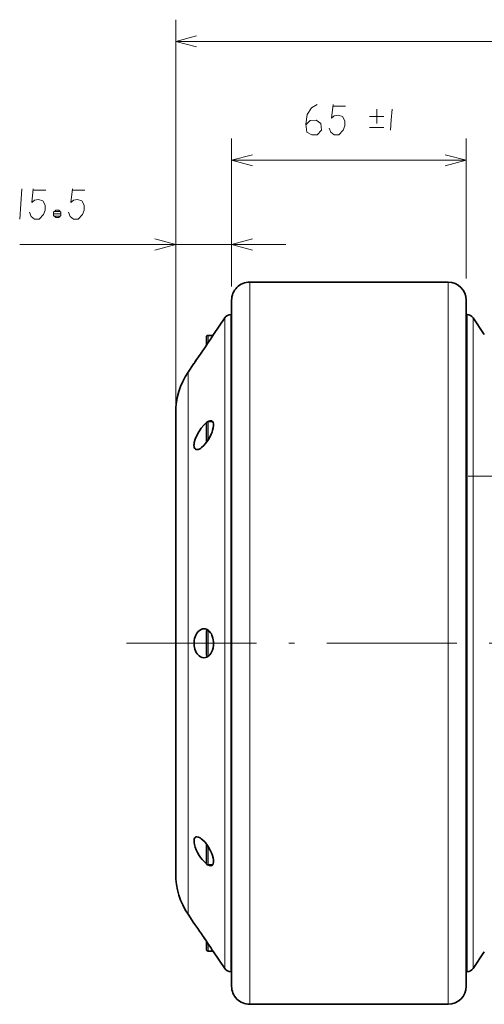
# Model space of a CAD drawing. Extents: x 1 to 297, y 1 to 210.
# Tile 90 of 171: x 95 to 138, y 71 to 162. Entities that reach past the tile are written whole.
import ezdxf

# ---------------------------------------------------------------- set-up
doc = ezdxf.new("R2010")
doc.units = 0
doc.linetypes.add('DASHDOT', pattern=[18.5, 12, -3, 0.5, -3])

msp = doc.modelspace()

# ---------------------------------------------------------------- linework, layer by layer
at = {"color": 7, "lineweight": 13}
for p, q in [((109.21, 125.256), (109.21, 162.136)), ((109.21, 160.136), (162.543, 160.136)), ((114.377, 149.156), (136.043, 149.156)), ((94.801, 141.373), (119.377, 141.373)), ((116.043, 133.824), (116.043, 71.238)), ((134.377, 71.238), (134.377, 133.824)), ((136.123, 74.238), (136.123, 131.192)), ((136.675, 130.934), (136.675, 74.531)), ((110.354, 126.533), (110.354, 79.546)), ((113.745, 74.531), (113.745, 117.434)), ((114.297, 117.56), (114.297, 74.238))]:
    msp.add_line(p, q, dxfattribs=at)
at = {"color": 7, "lineweight": 13, "ltscale": 0.322949}
for p, q in [((114.377, 138.238), (114.377, 151.156)), ((136.043, 138.238), (136.043, 151.156))]:
    msp.add_line(p, q, dxfattribs=at)
at = {"color": 7, "lineweight": 13, "ltscale": 0.387761}
msp.add_line((109.21, 127.862), (109.21, 143.373), dxfattribs=at)
at = {"color": 7, "lineweight": 13, "ltscale": 0.146684}
msp.add_line((114.377, 137.506), (114.377, 143.373), dxfattribs=at)
at = {"color": 7, "lineweight": 13, "ltscale": 0.019281}
msp.add_line((116.043, 137.905), (116.043, 137.134), dxfattribs=at)
at = {"color": 7, "lineweight": 35, "ltscale": 0.458334}
for p, q in [((116.043, 137.905), (134.377, 137.905)), ((116.043, 71.238), (134.377, 71.238))]:
    msp.add_line(p, q, dxfattribs=at)
at = {"color": 7, "lineweight": 13, "ltscale": 0.039813}
msp.add_line((134.377, 136.312), (134.377, 137.905), dxfattribs=at)
at = {"color": 7, "lineweight": 13, "ltscale": 0.082734}
msp.add_line((116.043, 137.134), (116.043, 133.824), dxfattribs=at)
at = {"color": 7, "lineweight": 35, "ltscale": 0.018317}
msp.add_line((114.377, 136.238), (114.377, 135.506), dxfattribs=at)
at = {"color": 7, "lineweight": 35, "ltscale": 0.078597}
msp.add_line((114.377, 135.506), (114.377, 132.362), dxfattribs=at)
at = {"color": 7, "lineweight": 13, "ltscale": 0.062202}
msp.add_line((134.377, 133.824), (134.377, 136.312), dxfattribs=at)
at = {"color": 7, "lineweight": 35, "ltscale": 0.037822}
msp.add_line((136.043, 134.725), (136.043, 136.238), dxfattribs=at)
at = {"color": 7, "lineweight": 35, "ltscale": 0.046479}
for p, q in [((112.704, 133.072), (113.745, 134.612)), ((137.716, 133.072), (136.675, 134.612))]:
    msp.add_line(p, q, dxfattribs=at)
at = {"color": 7, "lineweight": 13, "ltscale": 0.091936}
for p, q in [((113.745, 130.934), (113.745, 134.612)), ((136.675, 134.612), (136.675, 130.934))]:
    msp.add_line(p, q, dxfattribs=at)
at = {"color": 7, "lineweight": 13, "ltscale": 0.092833}
for p, q in [((114.297, 134.905), (114.297, 131.192)), ((136.123, 131.192), (136.123, 134.905))]:
    msp.add_line(p, q, dxfattribs=at)
at = {"color": 7, "lineweight": 35, "ltscale": 0.001984}
for p, q in [((114.297, 134.905), (114.377, 134.905)), ((136.043, 134.905), (136.123, 134.905)), ((114.297, 74.238), (114.377, 74.238)), ((136.043, 74.238), (136.123, 74.238))]:
    msp.add_line(p, q, dxfattribs=at)
at = {"color": 7, "lineweight": 35, "ltscale": 0.092833}
msp.add_line((136.043, 134.905), (136.043, 131.192), dxfattribs=at)
at = {"color": 7, "lineweight": 35, "ltscale": 0.059092}
msp.add_line((136.043, 132.362), (136.043, 134.725), dxfattribs=at)
at = {"color": 7, "lineweight": 35, "ltscale": 0.003316}
msp.add_line((112.043, 132.822), (112.043, 132.689), dxfattribs=at)
at = {"color": 7, "lineweight": 13, "ltscale": 0.003825}
msp.add_line((112.21, 132.988), (112.21, 132.835), dxfattribs=at)
at = {"color": 7, "lineweight": 35, "ltscale": 0.010996}
for p, q in [((112.21, 132.988), (112.65, 132.988)), ((112.21, 76.155), (112.65, 76.155))]:
    msp.add_line(p, q, dxfattribs=at)
at = {"color": 7, "lineweight": 13, "ltscale": 0.013004}
msp.add_line((112.21, 132.835), (112.21, 132.315), dxfattribs=at)
at = {"color": 7, "lineweight": 35, "ltscale": 0.002131}
msp.add_line((112.696, 133.06), (112.65, 132.988), dxfattribs=at)
at = {"color": 7, "lineweight": 35, "ltscale": 0.015604}
msp.add_line((112.043, 132.689), (112.043, 132.065), dxfattribs=at)
at = {"color": 7, "lineweight": 35}
for p, q in [((114.377, 132.362), (114.377, 72.905)), ((136.043, 72.905), (136.043, 132.362)), ((136.043, 131.192), (136.043, 74.238)), ((109.21, 104.572), (109.21, 83.281))]:
    msp.add_line(p, q, dxfattribs=at)
at = {"color": 7, "lineweight": 13, "ltscale": 0.337502}
msp.add_line((113.745, 117.434), (113.745, 130.934), dxfattribs=at)
at = {"color": 7, "lineweight": 13, "ltscale": 0.340797}
msp.add_line((114.297, 131.192), (114.297, 117.56), dxfattribs=at)
at = {"color": 7, "lineweight": 35, "ltscale": 0.024387}
for p, q in [((110.354, 129.597), (110.9, 130.405)), ((110.354, 79.546), (110.9, 78.738))]:
    msp.add_line(p, q, dxfattribs=at)
at = {"color": 7, "lineweight": 35, "ltscale": 0.004679}
msp.add_line((110.999, 130.544), (111.107, 130.697), dxfattribs=at)
at = {"color": 7, "lineweight": 13, "ltscale": 0.076588}
msp.add_line((110.354, 129.597), (110.354, 126.533), dxfattribs=at)
at = {"color": 7, "lineweight": 35, "ltscale": 0.065159}
msp.add_line((109.21, 125.862), (109.21, 123.256), dxfattribs=at)
at = {"color": 7, "lineweight": 35, "ltscale": 0.005639}
msp.add_line((112.043, 124.865), (112.043, 124.639), dxfattribs=at)
at = {"color": 7, "lineweight": 35, "ltscale": 0.013819}
msp.add_line((112.043, 124.639), (112.043, 124.086), dxfattribs=at)
at = {"color": 7, "lineweight": 13, "ltscale": 0.006507}
msp.add_line((112.21, 124.771), (112.21, 125.031), dxfattribs=at)
at = {"color": 7, "lineweight": 35, "ltscale": 0.010379}
msp.add_line((112.21, 125.031), (112.625, 125.031), dxfattribs=at)
at = {"color": 7, "lineweight": 13, "ltscale": 0.015945}
msp.add_line((112.21, 124.133), (112.21, 124.771), dxfattribs=at)
at = {"color": 7, "lineweight": 35, "ltscale": 0.02471}
msp.add_line((112.043, 124.086), (112.043, 123.098), dxfattribs=at)
at = {"color": 7, "lineweight": 13, "ltscale": 0.01984}
msp.add_line((112.21, 124.133), (112.21, 123.34), dxfattribs=at)
at = {"color": 7, "lineweight": 35, "ltscale": 0.467113}
msp.add_line((109.21, 123.256), (109.21, 104.572), dxfattribs=at)
at = {"color": 7, "lineweight": 13, "ltscale": 0.283333}
msp.add_line((136.21, 119.989), (147.543, 119.989), dxfattribs=at)
at = {"color": 7, "lineweight": 35, "ltscale": 0.037179}
msp.add_line((112.043, 105.655), (112.043, 104.168), dxfattribs=at)
at = {"color": 7, "lineweight": 13, "ltscale": 0.041702}
msp.add_line((112.21, 105.774), (112.21, 104.106), dxfattribs=at)
at = {"color": 7, "linetype": 'DASHDOT', "lineweight": 13}
msp.add_line((104.672, 104.572), (145.748, 104.572), dxfattribs=at)
at = {"color": 7, "lineweight": 35, "ltscale": 0.002889}
msp.add_line((112.043, 104.168), (112.043, 104.052), dxfattribs=at)
at = {"color": 7, "lineweight": 35, "ltscale": 0.014099}
msp.add_line((112.043, 104.052), (112.043, 103.488), dxfattribs=at)
at = {"color": 7, "lineweight": 13, "ltscale": 0.003334}
msp.add_line((112.21, 104.106), (112.21, 103.972), dxfattribs=at)
at = {"color": 7, "lineweight": 13, "ltscale": 0.015066}
msp.add_line((112.21, 103.972), (112.21, 103.37), dxfattribs=at)
at = {"color": 7, "lineweight": 35, "ltscale": 0.033633}
msp.add_line((112.043, 86.045), (112.043, 84.7), dxfattribs=at)
at = {"color": 7, "lineweight": 13, "ltscale": 0.03013}
msp.add_line((112.21, 85.803), (112.21, 84.598), dxfattribs=at)
at = {"color": 7, "lineweight": 35, "ltscale": 0.009445}
msp.add_line((112.043, 84.7), (112.043, 84.322), dxfattribs=at)
at = {"color": 7, "lineweight": 13, "ltscale": 0.010898}
msp.add_line((112.21, 84.598), (112.21, 84.162), dxfattribs=at)
at = {"color": 7, "lineweight": 35, "ltscale": 0.001096}
msp.add_line((112.043, 84.322), (112.043, 84.278), dxfattribs=at)
at = {"color": 7, "lineweight": 13, "ltscale": 0.001264}
msp.add_line((112.21, 84.162), (112.21, 84.112), dxfattribs=at)
at = {"color": 7, "lineweight": 35, "ltscale": 0.010377}
msp.add_line((112.21, 84.112), (112.625, 84.112), dxfattribs=at)
at = {"color": 7, "lineweight": 35, "ltscale": 0.002812}
msp.add_line((110.989, 78.613), (110.924, 78.704), dxfattribs=at)
at = {"color": 7, "lineweight": 35, "ltscale": 0.018924}
msp.add_line((112.043, 77.078), (112.043, 76.322), dxfattribs=at)
at = {"color": 7, "lineweight": 13, "ltscale": 0.016818}
msp.add_line((112.21, 76.828), (112.21, 76.155), dxfattribs=at)
at = {"color": 7, "lineweight": 35, "ltscale": 0.046478}
for p, q in [((112.704, 76.072), (113.745, 74.531)), ((137.716, 76.072), (136.675, 74.531))]:
    msp.add_line(p, q, dxfattribs=at)
at = {"color": 7, "lineweight": 13}
for points in [[(111.142, 160.654), (109.21, 160.136), (111.142, 159.618)], [(122.27, 154.306), (121.745, 153.991), (121.36, 153.396), (121.22, 152.486), (121.325, 151.751), (121.78, 151.506), (122.27, 151.506), (122.69, 151.926), (122.62, 152.556), (122.2, 152.871), (121.64, 152.836), (121.255, 152.451)], [(123.39, 152.136), (123.53, 151.751), (123.845, 151.506), (124.265, 151.506), (124.685, 151.926), (124.825, 152.346), (124.825, 152.801), (124.615, 153.186), (124.23, 153.326), (123.845, 153.256), (123.6, 153.046), (123.74, 154.306)], [(123.74, 154.166), (124.895, 154.166)], [(127.779, 153.862), (127.779, 152.539)], [(129.2, 153.886), (129.126, 152.906), (129.053, 151.926)], [(127.117, 153.2), (128.44, 153.2)], [(127.117, 152.171), (128.44, 152.171)], [(116.308, 149.674), (114.377, 149.156), (116.308, 148.639)], [(134.111, 148.639), (136.043, 149.156), (134.111, 149.674)], [(95.011, 146.523), (94.906, 145.123), (94.801, 143.723)], [(95.711, 144.353), (95.851, 143.968), (96.166, 143.723), (96.586, 143.723), (97.006, 144.143), (97.146, 144.563), (97.146, 145.018), (96.936, 145.403), (96.551, 145.543), (96.166, 145.473), (95.921, 145.263), (96.061, 146.523)], [(96.061, 146.383), (97.216, 146.383)], [(99.316, 144.353), (99.456, 143.968), (99.771, 143.723), (100.191, 143.723), (100.611, 144.143), (100.751, 144.563), (100.751, 145.018), (100.541, 145.403), (100.156, 145.543), (99.771, 145.473), (99.526, 145.263), (99.666, 146.523)], [(99.666, 146.383), (100.821, 146.383)], [(98.616, 144.213), (97.916, 144.213)], [(97.986, 144.423), (98.546, 144.423)], [(97.986, 144.003), (98.546, 144.003)], [(107.278, 140.855), (109.21, 141.373), (107.278, 141.891)], [(116.308, 141.891), (114.377, 141.373), (116.308, 140.855)]]:
    msp.add_lwpolyline(points, dxfattribs=at)
msp.add_lwpolyline([(98.126, 143.863), (98.406, 143.863), (98.616, 144.073), (98.616, 144.353), (98.406, 144.563), (98.126, 144.563), (97.916, 144.353), (97.916, 144.073)], close=True, dxfattribs=at)
at = {"color": 7, "lineweight": 35}
for points in [[(111.176, 122.448), (111.096, 122.459), (111.029, 122.492), (110.966, 122.558), (110.925, 122.651), (110.906, 122.74), (110.9, 122.842), (110.908, 122.961), (110.928, 123.091), (111.013, 123.396), (111.154, 123.736), (111.345, 124.088), (111.573, 124.427), (111.815, 124.715), (111.941, 124.839), (112.067, 124.944)], [(111.387, 122.502), (111.491, 122.559), (111.598, 122.633), (111.822, 122.837), (112.063, 123.125), (112.186, 123.302), (112.298, 123.487), (112.488, 123.866), (112.564, 124.056), (112.624, 124.242), (112.677, 124.465), (112.702, 124.669), (112.697, 124.83), (112.665, 124.961), (112.614, 125.045), (112.542, 125.097), (112.45, 125.115)], [(112.45, 125.115), (112.356, 125.101), (112.251, 125.061)], [(111.387, 103.401), (111.287, 103.493), (111.197, 103.6), (111.115, 103.725), (111.045, 103.862), (110.987, 104.015), (110.943, 104.175), (110.915, 104.339), (110.902, 104.505), (110.903, 104.672), (110.92, 104.838), (110.951, 105.002), (110.998, 105.161), (111.06, 105.313), (111.137, 105.455), (111.256, 105.616), (111.395, 105.748), (111.551, 105.843), (111.686, 105.889), (111.824, 105.905)], [(111.824, 105.905), (111.973, 105.886), (112.116, 105.832), (112.251, 105.742)], [(111.824, 103.239), (111.972, 103.256), (112.078, 103.293), (112.179, 103.348), (112.275, 103.422), (112.363, 103.512), (112.446, 103.622), (112.518, 103.745), (112.601, 103.94), (112.66, 104.151), (112.694, 104.371), (112.703, 104.542), (112.699, 104.713), (112.68, 104.882), (112.647, 105.047), (112.561, 105.306), (112.503, 105.425), (112.436, 105.535), (112.313, 105.685), (112.251, 105.742)], [(111.387, 103.401), (111.511, 103.32), (111.643, 103.265), (111.824, 103.239)], [(111.387, 84.986), (111.238, 85.242), (111.11, 85.501), (111.012, 85.75), (110.944, 85.977), (110.907, 86.185), (110.902, 86.359), (110.928, 86.504), (110.974, 86.595), (111.041, 86.659), (111.103, 86.686), (111.176, 86.695)], [(111.176, 86.695), (111.311, 86.672), (111.461, 86.603), (111.575, 86.527), (111.691, 86.433), (111.921, 86.198), (112.137, 85.914), (112.251, 85.737)], [(112.45, 84.028), (112.554, 84.052), (112.631, 84.12), (112.681, 84.229), (112.703, 84.376), (112.696, 84.551), (112.661, 84.758), (112.6, 84.981), (112.51, 85.225), (112.397, 85.473), (112.251, 85.737)], [(111.387, 84.986), (111.515, 84.797), (111.65, 84.618), (111.861, 84.381), (112.064, 84.201)]]:
    msp.add_lwpolyline(points, dxfattribs=at)
for centre, radius, start, end in [((116.043, 136.238), 1.667, 90, 180.00001), ((134.377, 136.238), 1.667, 0, 90), ((114.297, 134.238), 0.667, 90, 145.93382), ((136.123, 134.238), 0.667, 34.06618, 90), ((51.394, 172.555), 72.923, 325.35471, 327.21806), ((112.21, 132.822), 0.167, 90, 180.00001), ((57.501, 168.373), 65.522, 324.58736, 325.3283), ((55.025, 170.089), 68.534, 325.32523, 325.75551), ((115.877, 125.862), 6.667, 145.93382, 180.00001), ((112.21, 124.865), 0.167, 90, 180.00001), ((112.629, 124.285), 0.863, 115.99415, 119.73715), ((112.21, 105.655), 0.167, 110.12642, 179.99977), ((112.21, 103.488), 0.167, 180.00021, 249.80057), ((112.21, 84.278), 0.167, 179.99999, 270), ((115.877, 83.281), 6.667, 179.99999, 214.06618), ((54.952, 38.991), 68.63, 33.39488, 35.39074), ((52.544, 37.367), 71.534, 33.70031, 34.21396), ((48.653, 34.792), 76.2, 32.803, 33.42417), ((112.21, 76.322), 0.167, 179.99999, 270), ((114.297, 74.905), 0.667, 214.06618, 270), ((136.123, 74.905), 0.667, 270, 325.93382), ((116.043, 72.905), 1.667, 179.99999, 270), ((134.377, 72.905), 1.667, 270, 360)]:
    msp.add_arc(centre, radius, start, end, dxfattribs=at)
for centre, major_axis, ratio, start_param, end_param in [((111.811, 123.807), (-0.764, -1.327), 0.386661, 0.218419, 0.501782), ((111.864, 85.217), (0.701, -1.159), 0.376261, 5.684384, 6.05921)]:
    msp.add_ellipse(centre, major_axis=major_axis, ratio=ratio, start_param=start_param, end_param=end_param, dxfattribs=at)

doc.saveas('drawing.dxf')
